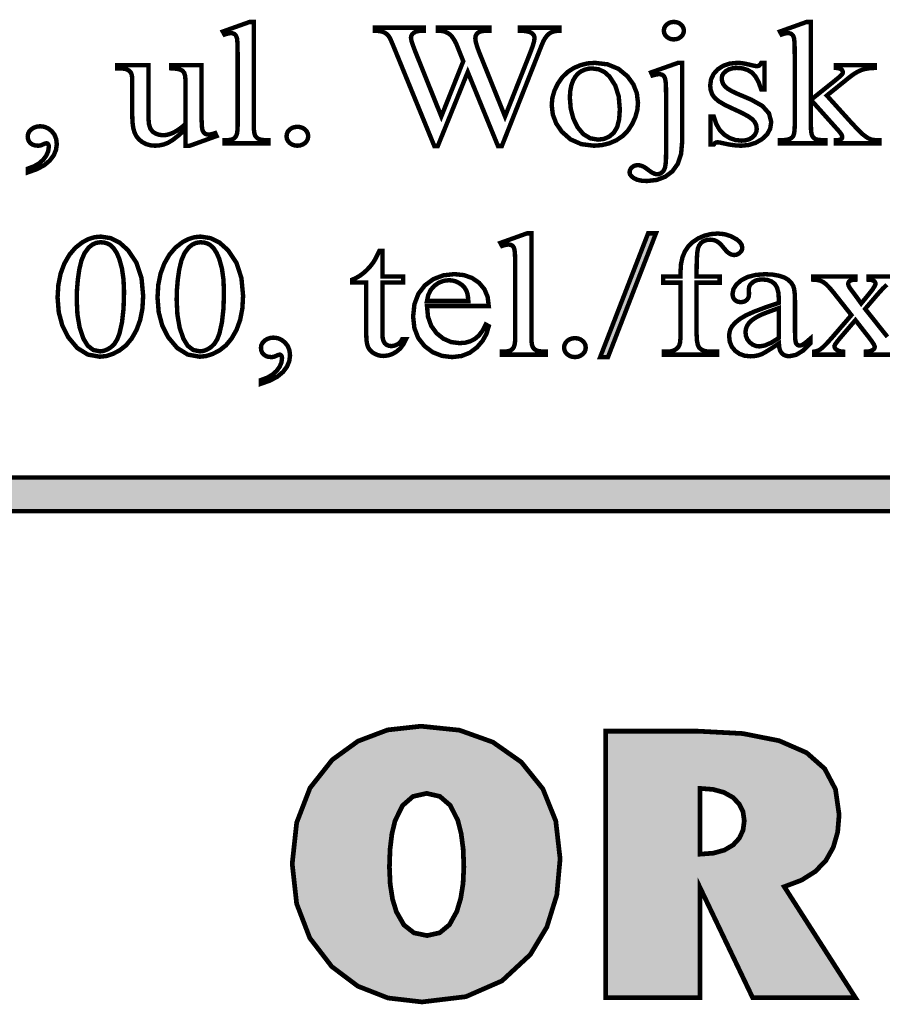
# Model space of a CAD drawing. Extents: x -2911 to 10058, y -5912 to -1002.
# Tile 31 of 43: x 8545 to 8570, y -3625 to -3596. Entities that reach past the tile are written whole.
import ezdxf

# ---------------------------------------------------------------- set-up
doc = ezdxf.new("R2010")
doc.units = 0
doc.header["$LTSCALE"] = 1.125
doc.layers.add('TAB', color=7, linetype='CONTINUOUS')
doc.layers.add('TABELKA', color=7, linetype='CONTINUOUS')

msp = doc.modelspace()

# ---------------------------------------------------------------- linework, layer by layer
at = {"layer": 'TAB', "linetype": 'Continuous', "const_width": 0.131}
for points in [[(8551.492, -3595.742), (8551.492, -3598.814), (8551.496, -3598.943), (8551.509, -3599.039), (8551.529, -3599.102), (8551.557, -3599.145), (8551.594, -3599.181), (8551.64, -3599.209), (8551.705, -3599.23), (8551.798, -3599.242), (8551.921, -3599.246), (8551.921, -3599.337), (8550.623, -3599.337), (8550.623, -3599.246), (8550.731, -3599.243), (8550.814, -3599.231), (8550.87, -3599.213), (8550.912, -3599.186), (8550.947, -3599.15), (8550.975, -3599.104), (8550.996, -3599.038), (8551.008, -3598.942), (8551.013, -3598.814), (8551.013, -3596.71), (8551.01, -3596.482), (8551.004, -3596.322), (8550.993, -3596.229), (8550.976, -3596.175), (8550.955, -3596.134), (8550.928, -3596.106), (8550.895, -3596.088), (8550.857, -3596.077), (8550.813, -3596.073), (8550.758, -3596.078), (8550.695, -3596.091), (8550.623, -3596.114), (8550.573, -3596.025), (8551.363, -3595.742)], [(8560.548, -3595.909), (8560.548, -3596.003), (8560.453, -3596.008), (8560.37, -3596.024), (8560.3, -3596.05), (8560.237, -3596.092), (8560.177, -3596.152), (8560.118, -3596.23), (8560.072, -3596.316), (8560.011, -3596.457), (8559.935, -3596.652), (8558.843, -3599.415), (8558.727, -3599.415), (8557.832, -3597.224), (8556.945, -3599.415), (8556.84, -3599.415), (8555.675, -3596.569), (8555.599, -3596.385), (8555.544, -3596.259), (8555.51, -3596.192), (8555.467, -3596.133), (8555.414, -3596.086), (8555.352, -3596.049), (8555.278, -3596.023), (8555.188, -3596.008), (8555.082, -3596.003), (8555.082, -3595.909), (8556.534, -3595.909), (8556.534, -3596.003), (8556.465, -3596.003), (8556.371, -3596.009), (8556.292, -3596.029), (8556.23, -3596.063), (8556.185, -3596.106), (8556.158, -3596.155), (8556.149, -3596.21), (8556.163, -3596.294), (8556.206, -3596.43), (8556.277, -3596.617), (8557.049, -3598.54), (8557.699, -3596.905), (8557.584, -3596.617), (8557.492, -3596.387), (8557.45, -3596.306), (8557.404, -3596.231), (8557.356, -3596.164), (8557.328, -3596.134), (8557.297, -3596.107), (8557.263, -3596.083), (8557.215, -3596.056), (8557.166, -3596.034), (8557.119, -3596.017), (8557.074, -3596.009), (8557.017, -3596.004), (8556.945, -3596.003), (8556.945, -3595.909), (8558.472, -3595.909), (8558.472, -3596.003), (8558.368, -3596.003), (8558.27, -3596.009), (8558.191, -3596.029), (8558.131, -3596.063), (8558.089, -3596.108), (8558.064, -3596.163), (8558.056, -3596.227), (8558.07, -3596.335), (8558.114, -3596.485), (8558.186, -3596.677), (8558.937, -3598.54), (8559.684, -3596.652), (8559.754, -3596.464), (8559.797, -3596.32), (8559.811, -3596.218), (8559.806, -3596.18), (8559.793, -3596.143), (8559.77, -3596.109), (8559.739, -3596.078), (8559.704, -3596.055), (8559.664, -3596.038), (8559.583, -3596.018), (8559.488, -3596.006), (8559.378, -3596.003), (8559.378, -3595.909)], [(8563.938, -3595.739), (8564.017, -3595.748), (8564.088, -3595.773), (8564.15, -3595.815), (8564.198, -3595.87), (8564.227, -3595.931), (8564.237, -3596), (8564.227, -3596.067), (8564.198, -3596.128), (8564.15, -3596.182), (8564.088, -3596.224), (8564.017, -3596.25), (8563.938, -3596.258), (8563.861, -3596.25), (8563.792, -3596.224), (8563.73, -3596.182), (8563.682, -3596.128), (8563.653, -3596.067), (8563.643, -3596), (8563.653, -3595.931), (8563.682, -3595.87), (8563.73, -3595.815), (8563.792, -3595.773), (8563.861, -3595.748)], [(8568.002, -3595.742), (8568.002, -3598.048), (8568.676, -3597.509), (8568.799, -3597.409), (8568.882, -3597.336), (8568.925, -3597.292), (8568.938, -3597.271), (8568.945, -3597.251), (8568.948, -3597.231), (8568.942, -3597.199), (8568.927, -3597.17), (8568.9, -3597.143), (8568.862, -3597.123), (8568.809, -3597.109), (8568.742, -3597.102), (8568.742, -3597.021), (8569.893, -3597.021), (8569.893, -3597.102), (8569.744, -3597.111), (8569.613, -3597.132), (8569.5, -3597.165), (8569.391, -3597.214), (8569.275, -3597.283), (8569.153, -3597.373), (8568.474, -3597.921), (8569.153, -3598.672), (8569.322, -3598.854), (8569.449, -3598.986), (8569.535, -3599.067), (8569.624, -3599.136), (8569.705, -3599.188), (8569.778, -3599.22), (8569.838, -3599.235), (8569.922, -3599.243), (8570.03, -3599.246), (8570.03, -3599.337), (8568.742, -3599.337), (8568.742, -3599.246), (8568.808, -3599.242), (8568.858, -3599.232), (8568.891, -3599.217), (8568.914, -3599.197), (8568.927, -3599.172), (8568.931, -3599.142), (8568.918, -3599.095), (8568.88, -3599.033), (8568.815, -3598.956), (8568.002, -3598.048), (8568.002, -3598.816), (8568.006, -3598.949), (8568.018, -3599.048), (8568.038, -3599.112), (8568.066, -3599.155), (8568.1, -3599.188), (8568.141, -3599.213), (8568.203, -3599.23), (8568.299, -3599.241), (8568.43, -3599.246), (8568.43, -3599.337), (8567.083, -3599.337), (8567.083, -3599.246), (8567.206, -3599.241), (8567.307, -3599.227), (8567.386, -3599.203), (8567.423, -3599.181), (8567.454, -3599.152), (8567.479, -3599.117), (8567.503, -3599.048), (8567.517, -3598.952), (8567.522, -3598.829), (8567.522, -3596.72), (8567.52, -3596.487), (8567.513, -3596.323), (8567.502, -3596.229), (8567.486, -3596.175), (8567.463, -3596.134), (8567.435, -3596.105), (8567.401, -3596.086), (8567.361, -3596.075), (8567.314, -3596.071), (8567.267, -3596.075), (8567.206, -3596.09), (8567.132, -3596.114), (8567.083, -3596.025), (8567.87, -3595.742)], [(8549.942, -3597.021), (8549.942, -3598.424), (8549.945, -3598.658), (8549.952, -3598.821), (8549.964, -3598.916), (8549.981, -3598.97), (8550.004, -3599.012), (8550.033, -3599.041), (8550.067, -3599.061), (8550.104, -3599.072), (8550.145, -3599.076), (8550.207, -3599.072), (8550.275, -3599.057), (8550.347, -3599.033), (8550.388, -3599.122), (8549.595, -3599.408), (8549.466, -3599.408), (8549.466, -3598.918), (8549.256, -3599.106), (8549.082, -3599.242), (8548.944, -3599.324), (8548.822, -3599.371), (8548.696, -3599.398), (8548.566, -3599.408), (8548.424, -3599.395), (8548.295, -3599.358), (8548.179, -3599.295), (8548.081, -3599.213), (8548.006, -3599.117), (8547.952, -3599.006), (8547.917, -3598.871), (8547.896, -3598.704), (8547.889, -3598.505), (8547.889, -3597.471), (8547.884, -3597.373), (8547.871, -3597.297), (8547.848, -3597.243), (8547.817, -3597.205), (8547.777, -3597.172), (8547.728, -3597.146), (8547.661, -3597.128), (8547.565, -3597.117), (8547.441, -3597.115), (8547.441, -3597.021), (8548.369, -3597.021), (8548.369, -3598.571), (8548.383, -3598.762), (8548.426, -3598.903), (8548.498, -3598.995), (8548.59, -3599.052), (8548.693, -3599.086), (8548.809, -3599.097), (8548.896, -3599.089), (8548.989, -3599.066), (8549.09, -3599.029), (8549.202, -3598.969), (8549.327, -3598.882), (8549.466, -3598.768), (8549.466, -3597.456), (8549.456, -3597.339), (8549.429, -3597.25), (8549.382, -3597.189), (8549.308, -3597.15), (8549.194, -3597.126), (8549.04, -3597.115), (8549.04, -3597.021)], [(8561.602, -3596.953), (8561.976, -3596.997), (8562.298, -3597.13), (8562.568, -3597.352), (8562.74, -3597.591), (8562.843, -3597.852), (8562.877, -3598.136), (8562.858, -3598.344), (8562.801, -3598.554), (8562.706, -3598.766), (8562.578, -3598.961), (8562.422, -3599.121), (8562.237, -3599.246), (8562.029, -3599.336), (8561.807, -3599.39), (8561.57, -3599.408), (8561.198, -3599.361), (8560.881, -3599.222), (8560.618, -3598.991), (8560.453, -3598.747), (8560.353, -3598.484), (8560.32, -3598.202), (8560.34, -3597.99), (8560.4, -3597.779), (8560.501, -3597.569), (8560.634, -3597.377), (8560.793, -3597.222), (8560.977, -3597.104), (8561.177, -3597.02), (8561.385, -3596.969)], [(8564.187, -3596.953), (8564.187, -3599.283), (8564.155, -3599.645), (8564.059, -3599.94), (8563.898, -3600.166), (8563.686, -3600.326), (8563.435, -3600.422), (8563.146, -3600.454), (8562.986, -3600.445), (8562.856, -3600.417), (8562.756, -3600.371), (8562.685, -3600.315), (8562.642, -3600.257), (8562.628, -3600.199), (8562.636, -3600.143), (8562.66, -3600.092), (8562.7, -3600.047), (8562.749, -3600.012), (8562.805, -3599.991), (8562.865, -3599.984), (8562.916, -3599.988), (8562.967, -3599.999), (8563.019, -3600.017), (8563.062, -3600.039), (8563.125, -3600.082), (8563.208, -3600.145), (8563.297, -3600.206), (8563.376, -3600.242), (8563.444, -3600.254), (8563.49, -3600.249), (8563.535, -3600.233), (8563.58, -3600.207), (8563.621, -3600.17), (8563.653, -3600.118), (8563.679, -3600.051), (8563.696, -3599.95), (8563.707, -3599.79), (8563.71, -3599.574), (8563.71, -3597.926), (8563.707, -3597.702), (8563.699, -3597.539), (8563.684, -3597.436), (8563.668, -3597.386), (8563.647, -3597.348), (8563.621, -3597.321), (8563.588, -3597.303), (8563.549, -3597.293), (8563.502, -3597.289), (8563.444, -3597.293), (8563.379, -3597.306), (8563.306, -3597.327), (8563.265, -3597.236), (8564.063, -3596.953)], [(8566.626, -3596.953), (8566.626, -3597.741), (8566.53, -3597.741), (8566.45, -3597.52), (8566.356, -3597.352), (8566.249, -3597.236), (8566.123, -3597.162), (8565.977, -3597.117), (8565.81, -3597.102), (8565.684, -3597.112), (8565.575, -3597.144), (8565.483, -3597.196), (8565.414, -3597.26), (8565.373, -3597.33), (8565.359, -3597.403), (8565.369, -3597.493), (8565.4, -3597.574), (8565.451, -3597.646), (8565.532, -3597.716), (8565.653, -3597.789), (8565.816, -3597.866), (8566.238, -3598.045), (8566.564, -3598.23), (8566.76, -3598.45), (8566.825, -3598.705), (8566.795, -3598.902), (8566.704, -3599.072), (8566.552, -3599.214), (8566.363, -3599.322), (8566.159, -3599.386), (8565.941, -3599.408), (8565.77, -3599.399), (8565.585, -3599.374), (8565.385, -3599.332), (8565.325, -3599.318), (8565.273, -3599.309), (8565.229, -3599.307), (8565.188, -3599.314), (8565.153, -3599.336), (8565.124, -3599.372), (8565.029, -3599.372), (8565.029, -3598.546), (8565.124, -3598.546), (8565.195, -3598.762), (8565.298, -3598.94), (8565.434, -3599.079), (8565.592, -3599.179), (8565.763, -3599.239), (8565.946, -3599.258), (8566.071, -3599.247), (8566.179, -3599.213), (8566.271, -3599.157), (8566.341, -3599.083), (8566.383, -3599.001), (8566.397, -3598.91), (8566.381, -3598.8), (8566.335, -3598.702), (8566.256, -3598.616), (8566.132, -3598.53), (8565.946, -3598.43), (8565.697, -3598.315), (8565.45, -3598.198), (8565.267, -3598.089), (8565.148, -3597.987), (8565.075, -3597.883), (8565.032, -3597.761), (8565.017, -3597.623), (8565.042, -3597.443), (8565.117, -3597.283), (8565.241, -3597.145), (8565.405, -3597.039), (8565.599, -3596.974), (8565.821, -3596.953), (8565.933, -3596.959), (8566.059, -3596.979), (8566.2, -3597.011), (8566.288, -3597.032), (8566.353, -3597.045), (8566.397, -3597.049), (8566.426, -3597.047), (8566.45, -3597.041), (8566.47, -3597.031), (8566.488, -3597.014), (8566.508, -3596.988), (8566.53, -3596.953)], [(8561.512, -3597.118), (8561.41, -3597.126), (8561.307, -3597.152), (8561.204, -3597.197), (8561.107, -3597.263), (8561.024, -3597.356), (8560.954, -3597.477), (8560.901, -3597.622), (8560.869, -3597.793), (8560.858, -3597.989), (8560.884, -3598.311), (8560.961, -3598.602), (8561.088, -3598.861), (8561.258, -3599.065), (8561.46, -3599.187), (8561.694, -3599.228), (8561.87, -3599.206), (8562.025, -3599.138), (8562.158, -3599.026), (8562.259, -3598.859), (8562.319, -3598.627), (8562.339, -3598.331), (8562.306, -3597.948), (8562.204, -3597.625), (8562.035, -3597.36), (8561.886, -3597.225), (8561.712, -3597.144)], [(8544.791, -3600.199), (8544.791, -3600.088), (8544.974, -3600.02), (8545.128, -3599.931), (8545.253, -3599.821), (8545.343, -3599.698), (8545.398, -3599.57), (8545.416, -3599.438), (8545.413, -3599.408), (8545.404, -3599.381), (8545.39, -3599.357), (8545.376, -3599.344), (8545.363, -3599.337), (8545.349, -3599.334), (8545.319, -3599.34), (8545.273, -3599.357), (8545.21, -3599.385), (8545.175, -3599.398), (8545.138, -3599.405), (8545.101, -3599.408), (8545.012, -3599.4), (8544.937, -3599.375), (8544.875, -3599.334), (8544.828, -3599.279), (8544.8, -3599.212), (8544.791, -3599.132), (8544.803, -3599.054), (8544.839, -3598.983), (8544.899, -3598.92), (8544.977, -3598.871), (8545.065, -3598.841), (8545.164, -3598.831), (8545.286, -3598.847), (8545.4, -3598.896), (8545.503, -3598.977), (8545.586, -3599.084), (8545.636, -3599.213), (8545.653, -3599.362), (8545.63, -3599.531), (8545.561, -3599.693), (8545.446, -3599.846), (8545.281, -3599.985), (8545.063, -3600.102)], [(8552.783, -3598.847), (8552.868, -3598.856), (8552.945, -3598.883), (8553.011, -3598.929), (8553.062, -3598.987), (8553.093, -3599.053), (8553.104, -3599.127), (8553.093, -3599.201), (8553.062, -3599.267), (8553.01, -3599.326), (8552.943, -3599.371), (8552.867, -3599.398), (8552.783, -3599.408), (8552.698, -3599.398), (8552.622, -3599.371), (8552.555, -3599.326), (8552.503, -3599.267), (8552.472, -3599.201), (8552.462, -3599.127), (8552.472, -3599.052), (8552.503, -3598.985), (8552.555, -3598.927), (8552.622, -3598.882), (8552.698, -3598.856)], [(8559.718, -3602.005), (8559.718, -3605.077), (8559.722, -3605.206), (8559.734, -3605.302), (8559.754, -3605.365), (8559.783, -3605.408), (8559.82, -3605.444), (8559.866, -3605.472), (8559.93, -3605.493), (8560.024, -3605.505), (8560.146, -3605.509), (8560.146, -3605.6), (8558.848, -3605.6), (8558.848, -3605.509), (8558.957, -3605.506), (8559.039, -3605.495), (8559.096, -3605.476), (8559.137, -3605.449), (8559.172, -3605.413), (8559.201, -3605.367), (8559.221, -3605.302), (8559.234, -3605.205), (8559.238, -3605.077), (8559.238, -3602.973), (8559.236, -3602.746), (8559.229, -3602.585), (8559.218, -3602.492), (8559.202, -3602.438), (8559.18, -3602.397), (8559.153, -3602.369), (8559.12, -3602.351), (8559.082, -3602.34), (8559.039, -3602.337), (8558.984, -3602.341), (8558.92, -3602.354), (8558.848, -3602.377), (8558.799, -3602.288), (8559.588, -3602.005)], [(8563.409, -3602.005), (8561.988, -3605.671), (8561.757, -3605.671), (8563.177, -3602.005)], [(8564.614, -3603.466), (8564.614, -3604.988), (8564.624, -3605.178), (8564.651, -3605.314), (8564.695, -3605.398), (8564.775, -3605.46), (8564.87, -3605.497), (8564.982, -3605.509), (8565.223, -3605.509), (8565.223, -3605.6), (8563.64, -3605.6), (8563.64, -3605.509), (8563.758, -3605.509), (8563.834, -3605.504), (8563.904, -3605.487), (8563.97, -3605.459), (8564.027, -3605.421), (8564.071, -3605.375), (8564.101, -3605.322), (8564.122, -3605.247), (8564.134, -3605.135), (8564.138, -3604.988), (8564.138, -3603.466), (8563.622, -3603.466), (8563.622, -3603.284), (8564.138, -3603.284), (8564.138, -3603.133), (8564.152, -3602.914), (8564.194, -3602.718), (8564.265, -3602.546), (8564.365, -3602.396), (8564.494, -3602.267), (8564.654, -3602.158), (8564.836, -3602.076), (8565.032, -3602.027), (8565.243, -3602.01), (8565.44, -3602.029), (8565.626, -3602.087), (8565.801, -3602.182), (8565.894, -3602.261), (8565.95, -3602.346), (8565.968, -3602.438), (8565.96, -3602.487), (8565.935, -3602.535), (8565.893, -3602.58), (8565.842, -3602.617), (8565.788, -3602.64), (8565.731, -3602.647), (8565.686, -3602.643), (8565.639, -3602.629), (8565.591, -3602.606), (8565.538, -3602.567), (8565.478, -3602.507), (8565.41, -3602.426), (8565.341, -3602.344), (8565.275, -3602.282), (8565.214, -3602.24), (8565.152, -3602.213), (8565.085, -3602.198), (8565.014, -3602.192), (8564.93, -3602.199), (8564.855, -3602.22), (8564.788, -3602.255), (8564.733, -3602.303), (8564.688, -3602.367), (8564.655, -3602.446), (8564.633, -3602.579), (8564.619, -3602.802), (8564.614, -3603.118), (8564.614, -3603.284), (8565.298, -3603.284), (8565.298, -3603.466)], [(8545.676, -3603.906), (8545.699, -3603.533), (8545.766, -3603.197), (8545.878, -3602.897), (8546.028, -3602.638), (8546.207, -3602.428), (8546.417, -3602.266), (8546.592, -3602.174), (8546.771, -3602.119), (8546.955, -3602.101), (8547.245, -3602.146), (8547.515, -3602.28), (8547.764, -3602.503), (8548.013, -3602.875), (8548.163, -3603.325), (8548.212, -3603.854), (8548.191, -3604.231), (8548.125, -3604.569), (8548.016, -3604.867), (8547.873, -3605.12), (8547.706, -3605.322), (8547.514, -3605.472), (8547.313, -3605.577), (8547.117, -3605.64), (8546.925, -3605.66), (8546.572, -3605.596), (8546.261, -3605.403), (8545.991, -3605.081), (8545.816, -3604.734), (8545.711, -3604.342)], [(8546.243, -3603.969), (8546.265, -3604.412), (8546.331, -3604.798), (8546.442, -3605.125), (8546.57, -3605.334), (8546.734, -3605.46), (8546.934, -3605.502), (8547.04, -3605.488), (8547.147, -3605.447), (8547.258, -3605.379), (8547.361, -3605.279), (8547.446, -3605.142), (8547.512, -3604.968), (8547.586, -3604.639), (8547.631, -3604.23), (8547.646, -3603.742), (8547.63, -3603.373), (8547.584, -3603.047), (8547.506, -3602.764), (8547.431, -3602.589), (8547.341, -3602.451), (8547.238, -3602.351), (8547.153, -3602.305), (8547.058, -3602.278), (8546.952, -3602.268), (8546.825, -3602.285), (8546.708, -3602.337), (8546.601, -3602.422), (8546.477, -3602.589), (8546.383, -3602.809), (8546.318, -3603.082), (8546.276, -3603.381), (8546.251, -3603.676)], [(8548.638, -3603.906), (8548.66, -3603.533), (8548.728, -3603.197), (8548.84, -3602.897), (8548.99, -3602.638), (8549.169, -3602.428), (8549.378, -3602.266), (8549.554, -3602.174), (8549.733, -3602.119), (8549.916, -3602.101), (8550.207, -3602.146), (8550.477, -3602.28), (8550.726, -3602.503), (8550.975, -3602.875), (8551.124, -3603.325), (8551.174, -3603.854), (8551.152, -3604.231), (8551.087, -3604.569), (8550.978, -3604.867), (8550.834, -3605.12), (8550.667, -3605.322), (8550.476, -3605.472), (8550.275, -3605.577), (8550.079, -3605.64), (8549.887, -3605.66), (8549.534, -3605.596), (8549.223, -3605.403), (8548.953, -3605.081), (8548.778, -3604.734), (8548.673, -3604.342)], [(8549.205, -3603.969), (8549.227, -3604.412), (8549.293, -3604.798), (8549.404, -3605.125), (8549.532, -3605.334), (8549.696, -3605.46), (8549.896, -3605.502), (8550.001, -3605.488), (8550.109, -3605.447), (8550.219, -3605.379), (8550.323, -3605.279), (8550.408, -3605.142), (8550.474, -3604.968), (8550.548, -3604.639), (8550.593, -3604.23), (8550.607, -3603.742), (8550.592, -3603.373), (8550.546, -3603.047), (8550.468, -3602.764), (8550.392, -3602.589), (8550.303, -3602.451), (8550.2, -3602.351), (8550.115, -3602.305), (8550.02, -3602.278), (8549.913, -3602.268), (8549.787, -3602.285), (8549.67, -3602.337), (8549.563, -3602.422), (8549.439, -3602.589), (8549.345, -3602.809), (8549.28, -3603.082), (8549.238, -3603.381), (8549.213, -3603.676)], [(8555.302, -3602.524), (8555.302, -3603.284), (8555.921, -3603.284), (8555.921, -3603.461), (8555.302, -3603.461), (8555.302, -3604.963), (8555.31, -3605.097), (8555.335, -3605.198), (8555.376, -3605.266), (8555.429, -3605.31), (8555.492, -3605.336), (8555.564, -3605.345), (8555.628, -3605.339), (8555.689, -3605.322), (8555.75, -3605.293), (8555.805, -3605.253), (8555.852, -3605.202), (8555.889, -3605.14), (8556.002, -3605.14), (8555.925, -3605.291), (8555.83, -3605.416), (8555.716, -3605.513), (8555.591, -3605.583), (8555.463, -3605.624), (8555.333, -3605.638), (8555.245, -3605.631), (8555.158, -3605.609), (8555.073, -3605.573), (8554.996, -3605.524), (8554.933, -3605.463), (8554.885, -3605.389), (8554.851, -3605.295), (8554.831, -3605.171), (8554.824, -3605.018), (8554.824, -3603.461), (8554.406, -3603.461), (8554.406, -3603.378), (8554.512, -3603.332), (8554.621, -3603.27), (8554.73, -3603.19), (8554.837, -3603.096), (8554.936, -3602.991), (8555.026, -3602.875), (8555.077, -3602.793), (8555.139, -3602.676), (8555.212, -3602.524)], [(8556.624, -3604.156), (8556.654, -3604.476), (8556.749, -3604.745), (8556.91, -3604.966), (8557.114, -3605.128), (8557.341, -3605.226), (8557.589, -3605.258), (8557.755, -3605.245), (8557.907, -3605.203), (8558.043, -3605.133), (8558.164, -3605.03), (8558.271, -3604.888), (8558.364, -3604.705), (8558.454, -3604.755), (8558.388, -3604.98), (8558.271, -3605.19), (8558.102, -3605.386), (8557.89, -3605.544), (8557.646, -3605.639), (8557.37, -3605.671), (8557.067, -3605.635), (8556.794, -3605.527), (8556.553, -3605.346), (8556.364, -3605.105), (8556.251, -3604.813), (8556.213, -3604.472), (8556.252, -3604.105), (8556.368, -3603.797), (8556.561, -3603.546), (8556.813, -3603.361), (8557.105, -3603.25), (8557.436, -3603.213), (8557.716, -3603.242), (8557.96, -3603.327), (8558.168, -3603.47), (8558.327, -3603.661), (8558.422, -3603.889), (8558.454, -3604.156)], [(8567.053, -3605.266), (8566.815, -3605.424), (8566.644, -3605.53), (8566.541, -3605.585), (8566.435, -3605.62), (8566.324, -3605.641), (8566.209, -3605.648), (8566.036, -3605.63), (8565.885, -3605.575), (8565.756, -3605.484), (8565.657, -3605.363), (8565.598, -3605.218), (8565.578, -3605.051), (8565.588, -3604.943), (8565.616, -3604.846), (8565.665, -3604.758), (8565.763, -3604.646), (8565.901, -3604.538), (8566.077, -3604.434), (8566.316, -3604.326), (8566.641, -3604.203), (8567.053, -3604.066), (8567.053, -3603.974), (8567.039, -3603.768), (8566.997, -3603.609), (8566.928, -3603.499), (8566.831, -3603.428), (8566.709, -3603.385), (8566.562, -3603.37), (8566.448, -3603.38), (8566.352, -3603.408), (8566.272, -3603.457), (8566.211, -3603.516), (8566.175, -3603.582), (8566.162, -3603.653), (8566.168, -3603.8), (8566.161, -3603.872), (8566.138, -3603.931), (8566.1, -3603.979), (8566.05, -3604.015), (8565.991, -3604.036), (8565.923, -3604.043), (8565.855, -3604.035), (8565.797, -3604.014), (8565.747, -3603.977), (8565.709, -3603.928), (8565.686, -3603.868), (8565.679, -3603.797), (8565.707, -3603.656), (8565.792, -3603.523), (8565.933, -3603.398), (8566.126, -3603.297), (8566.364, -3603.236), (8566.648, -3603.216), (8566.869, -3603.227), (8567.062, -3603.262), (8567.227, -3603.319), (8567.331, -3603.382), (8567.414, -3603.464), (8567.479, -3603.565), (8567.507, -3603.663), (8567.524, -3603.811), (8567.53, -3604.01), (8567.53, -3604.796), (8567.532, -3604.988), (8567.536, -3605.124), (8567.545, -3605.202), (8567.557, -3605.246), (8567.572, -3605.279), (8567.592, -3605.301), (8567.616, -3605.316), (8567.642, -3605.325), (8567.669, -3605.327), (8567.699, -3605.325), (8567.726, -3605.319), (8567.75, -3605.309), (8567.803, -3605.274), (8567.881, -3605.213), (8567.984, -3605.125), (8567.984, -3605.266), (8567.772, -3605.477), (8567.565, -3605.604), (8567.365, -3605.646), (8567.277, -3605.636), (8567.202, -3605.608), (8567.14, -3605.559), (8567.093, -3605.489), (8567.064, -3605.391)], [(8556.624, -3604.01), (8557.85, -3604.01), (8557.837, -3603.876), (8557.816, -3603.772), (8557.789, -3603.697), (8557.733, -3603.609), (8557.661, -3603.535), (8557.573, -3603.474), (8557.476, -3603.429), (8557.377, -3603.402), (8557.274, -3603.393), (8557.12, -3603.411), (8556.977, -3603.465), (8556.845, -3603.556), (8556.736, -3603.679), (8556.662, -3603.83)], [(8567.053, -3605.102), (8567.053, -3604.219), (8566.796, -3604.311), (8566.609, -3604.383), (8566.489, -3604.434), (8566.351, -3604.51), (8566.242, -3604.587), (8566.162, -3604.667), (8566.108, -3604.751), (8566.075, -3604.839), (8566.064, -3604.933), (8566.078, -3605.047), (8566.119, -3605.148), (8566.188, -3605.235), (8566.275, -3605.301), (8566.371, -3605.341), (8566.475, -3605.355), (8566.637, -3605.327), (8566.83, -3605.243)], [(8551.703, -3606.462), (8551.703, -3606.351), (8551.887, -3606.283), (8552.041, -3606.194), (8552.165, -3606.084), (8552.256, -3605.961), (8552.31, -3605.833), (8552.328, -3605.701), (8552.325, -3605.671), (8552.317, -3605.644), (8552.302, -3605.62), (8552.289, -3605.608), (8552.275, -3605.6), (8552.262, -3605.597), (8552.232, -3605.603), (8552.186, -3605.62), (8552.123, -3605.648), (8552.088, -3605.661), (8552.051, -3605.668), (8552.013, -3605.671), (8551.925, -3605.663), (8551.85, -3605.638), (8551.787, -3605.597), (8551.741, -3605.542), (8551.713, -3605.475), (8551.703, -3605.396), (8551.715, -3605.317), (8551.752, -3605.246), (8551.812, -3605.183), (8551.889, -3605.134), (8551.978, -3605.104), (8552.076, -3605.094), (8552.199, -3605.11), (8552.312, -3605.159), (8552.416, -3605.24), (8552.499, -3605.347), (8552.549, -3605.476), (8552.565, -3605.625), (8552.542, -3605.794), (8552.473, -3605.956), (8552.359, -3606.109), (8552.194, -3606.248), (8551.975, -3606.365)], [(8561.008, -3605.11), (8561.094, -3605.119), (8561.17, -3605.146), (8561.236, -3605.192), (8561.288, -3605.25), (8561.319, -3605.317), (8561.329, -3605.39), (8561.318, -3605.464), (8561.287, -3605.53), (8561.235, -3605.589), (8561.168, -3605.634), (8561.093, -3605.662), (8561.008, -3605.671), (8560.923, -3605.662), (8560.848, -3605.634), (8560.781, -3605.589), (8560.729, -3605.53), (8560.698, -3605.464), (8560.687, -3605.39), (8560.698, -3605.315), (8560.729, -3605.249), (8560.781, -3605.19), (8560.848, -3605.146), (8560.923, -3605.119)], [(8463.236, -3610.236), (8634.171, -3610.236), (8634.171, -3609.242), (8463.236, -3609.242)]]:
    msp.add_lwpolyline(points, close=True, dxfattribs=at)
for points in [[(8570.886, -3605.6), (8569.635, -3605.6), (8569.635, -3605.509), (8569.716, -3605.504), (8569.783, -3605.487), (8569.838, -3605.459), (8569.868, -3605.432), (8569.887, -3605.401), (8569.893, -3605.365), (8569.873, -3605.307), (8569.811, -3605.209), (8569.708, -3605.072), (8569.321, -3604.576), (8568.895, -3605.072), (8568.786, -3605.204), (8568.72, -3605.295), (8568.699, -3605.345), (8568.706, -3605.384), (8568.728, -3605.421), (8568.764, -3605.455), (8568.815, -3605.483), (8568.88, -3605.501), (8568.959, -3605.509), (8568.959, -3605.6), (8568.095, -3605.6), (8568.095, -3605.509), (8568.161, -3605.497), (8568.221, -3605.475), (8568.276, -3605.446), (8568.366, -3605.372), (8568.489, -3605.247), (8568.646, -3605.072), (8569.202, -3604.427), (8568.699, -3603.79), (8568.567, -3603.63), (8568.456, -3603.516), (8568.367, -3603.447), (8568.282, -3603.409), (8568.185, -3603.386), (8568.074, -3603.378), (8568.074, -3603.284), (8569.321, -3603.284), (8569.321, -3603.378), (8569.25, -3603.382), (8569.194, -3603.394), (8569.154, -3603.414), (8569.128, -3603.439), (8569.112, -3603.47), (8569.106, -3603.507), (8569.118, -3603.554), (8569.151, -3603.617), (8569.208, -3603.694), (8569.232, -3603.726), (8569.264, -3603.768), (8569.303, -3603.82), (8569.492, -3604.083), (8569.708, -3603.82), (8569.824, -3603.674), (8569.893, -3603.568), (8569.916, -3603.504), (8569.911, -3603.471), (8569.895, -3603.441), (8569.868, -3603.414), (8569.828, -3603.394), (8569.775, -3603.382), (8569.708, -3603.378), (8569.708, -3603.284), (8570.605, -3603.284)], [(8570.253, -3603.526), (8570.124, -3603.651), (8569.971, -3603.82), (8569.61, -3604.243), (8570.27, -3605.072)]]:
    msp.add_lwpolyline(points, dxfattribs=at)
at = {"layer": 'TAB', "linetype": 'Continuous'}
for points in [[(8563.409, -3602.005), (8561.988, -3605.671), (8563.177, -3602.005), (8561.757, -3605.671)], [(8463.236, -3610.236), (8634.171, -3610.236), (8463.236, -3609.242), (8634.171, -3609.242)]]:
    msp.add_solid(points, dxfattribs=at)
at = {"layer": 'TABELKA', "linetype": 'Continuous', "const_width": 0.14, "elevation": -0.043}
for points in [[(8552.63, -3620.683), (8552.762, -3619.466), (8553.157, -3618.439), (8553.816, -3617.604), (8554.58, -3617.051), (8555.457, -3616.719), (8556.448, -3616.609), (8557.587, -3616.727), (8558.577, -3617.081), (8559.418, -3617.672), (8560.057, -3618.463), (8560.441, -3619.418), (8560.569, -3620.537), (8560.471, -3621.611), (8560.177, -3622.557), (8559.687, -3623.375), (8558.846, -3624.155), (8557.776, -3624.623), (8556.476, -3624.779), (8555.468, -3624.662), (8554.577, -3624.313), (8553.802, -3623.731), (8553.151, -3622.885), (8552.761, -3621.869)], [(8561.92, -3624.653), (8561.92, -3616.755), (8564.635, -3616.755), (8565.981, -3616.826), (8567.06, -3617.039), (8567.874, -3617.394), (8568.41, -3617.868), (8568.731, -3618.479), (8568.838, -3619.227), (8568.795, -3619.746), (8568.664, -3620.2), (8568.445, -3620.589), (8568.134, -3620.912), (8567.723, -3621.171), (8567.212, -3621.364), (8569.321, -3624.653), (8566.275, -3624.653), (8564.718, -3621.396), (8564.718, -3624.653)], [(8556.613, -3618.599), (8556.209, -3618.69), (8555.897, -3618.962), (8555.676, -3619.416), (8555.584, -3619.801), (8555.529, -3620.258), (8555.511, -3620.788), (8555.534, -3621.293), (8555.603, -3621.733), (8555.717, -3622.108), (8555.94, -3622.498), (8556.238, -3622.732), (8556.613, -3622.81), (8556.641, -3622.81), (8557.001, -3622.73), (8557.29, -3622.491), (8557.509, -3622.094), (8557.624, -3621.709), (8557.693, -3621.27), (8557.716, -3620.777), (8557.696, -3620.246), (8557.636, -3619.786), (8557.537, -3619.398), (8557.312, -3618.954), (8557.004, -3618.688)], [(8564.718, -3620.4), (8565.114, -3620.37), (8565.44, -3620.279), (8565.696, -3620.128), (8565.88, -3619.928), (8565.99, -3619.69), (8566.027, -3619.416), (8565.989, -3619.142), (8565.874, -3618.908), (8565.682, -3618.714), (8565.422, -3618.569), (8565.1, -3618.481), (8564.718, -3618.452)]]:
    msp.add_lwpolyline(points, close=True, dxfattribs=at)
at = {"layer": 'TABELKA', "linetype": 'Continuous'}
for points in [[(8555.468, -3624.664, -0.043), (8554.59, -3617.057, -0.043), (8555.468, -3616.725, -0.043)], [(8555.478, -3624.668, -0.043), (8555.468, -3616.725, -0.043), (8555.478, -3616.724, -0.043)], [(8555.468, -3624.664, -0.043), (8555.468, -3616.725, -0.043), (8555.478, -3624.668, -0.043)], [(8555.521, -3624.673, -0.043), (8555.478, -3616.724, -0.043), (8555.521, -3616.719, -0.043)], [(8555.478, -3624.668, -0.043), (8555.478, -3616.724, -0.043), (8555.521, -3624.673, -0.043)], [(8555.54, -3620.264, -0.043), (8555.521, -3616.719, -0.043), (8555.54, -3616.717, -0.043)], [(8555.521, -3620.794, -0.043), (8555.521, -3616.719, -0.043), (8555.54, -3620.264, -0.043)], [(8555.595, -3619.807, -0.043), (8555.54, -3616.717, -0.043), (8555.595, -3616.711, -0.043)], [(8555.54, -3620.264, -0.043), (8555.54, -3616.717, -0.043), (8555.595, -3619.807, -0.043)], [(8555.687, -3619.421, -0.043), (8555.595, -3616.711, -0.043), (8555.687, -3616.7, -0.043)], [(8555.595, -3619.807, -0.043), (8555.595, -3616.711, -0.043), (8555.687, -3619.421, -0.043)], [(8555.907, -3618.968, -0.043), (8555.687, -3616.7, -0.043), (8555.907, -3616.676, -0.043)], [(8555.687, -3619.421, -0.043), (8555.687, -3616.7, -0.043), (8555.907, -3618.968, -0.043)], [(8556.22, -3618.695, -0.043), (8555.907, -3616.676, -0.043), (8556.22, -3616.641, -0.043)], [(8555.907, -3618.968, -0.043), (8555.907, -3616.676, -0.043), (8556.22, -3618.695, -0.043)], [(8556.459, -3618.642, -0.043), (8556.22, -3616.641, -0.043), (8556.459, -3616.614, -0.043)], [(8556.22, -3618.695, -0.043), (8556.22, -3616.641, -0.043), (8556.459, -3618.642, -0.043)], [(8556.459, -3618.642, -0.043), (8556.459, -3616.614, -0.043), (8556.624, -3618.604, -0.043)], [(8556.624, -3618.604, -0.043), (8556.459, -3616.614, -0.043), (8556.624, -3616.631, -0.043)], [(8556.624, -3618.604, -0.043), (8556.624, -3616.631, -0.043), (8557.014, -3618.693, -0.043)], [(8557.014, -3618.693, -0.043), (8556.624, -3616.631, -0.043), (8557.014, -3616.672, -0.043)], [(8557.014, -3618.693, -0.043), (8557.014, -3616.672, -0.043), (8557.322, -3618.96, -0.043)], [(8557.322, -3618.96, -0.043), (8557.014, -3616.672, -0.043), (8557.322, -3616.704, -0.043)], [(8557.322, -3618.96, -0.043), (8557.322, -3616.704, -0.043), (8557.547, -3619.404, -0.043)], [(8557.547, -3619.404, -0.043), (8557.322, -3616.704, -0.043), (8557.547, -3616.727, -0.043)], [(8557.547, -3619.404, -0.043), (8557.547, -3616.727, -0.043), (8557.597, -3619.598, -0.043)], [(8557.597, -3619.598, -0.043), (8557.547, -3616.727, -0.043), (8557.597, -3616.732, -0.043)], [(8557.597, -3619.598, -0.043), (8557.597, -3616.732, -0.043), (8557.647, -3619.791, -0.043)], [(8557.647, -3619.791, -0.043), (8557.597, -3616.732, -0.043), (8557.647, -3616.75, -0.043)], [(8557.647, -3619.791, -0.043), (8557.647, -3616.75, -0.043), (8557.706, -3620.251, -0.043)], [(8557.706, -3620.251, -0.043), (8557.647, -3616.75, -0.043), (8557.706, -3616.772, -0.043)], [(8557.706, -3620.251, -0.043), (8557.706, -3616.772, -0.043), (8557.726, -3620.783, -0.043)], [(8557.726, -3620.783, -0.043), (8557.706, -3616.772, -0.043), (8557.726, -3616.779, -0.043)], [(8557.726, -3624.636, -0.043), (8557.726, -3616.779, -0.043), (8557.786, -3624.628, -0.043)], [(8557.786, -3624.628, -0.043), (8557.726, -3616.779, -0.043), (8557.786, -3616.8, -0.043)], [(8557.786, -3624.628, -0.043), (8557.786, -3616.8, -0.043), (8558.587, -3624.278, -0.043)], [(8558.587, -3624.278, -0.043), (8557.786, -3616.8, -0.043), (8558.587, -3617.087, -0.043)], [(8561.93, -3624.659, -0.043), (8561.93, -3616.761, -0.043), (8564.645, -3624.659, -0.043)], [(8564.645, -3624.659, -0.043), (8561.93, -3616.761, -0.043), (8564.645, -3616.761, -0.043)], [(8564.645, -3624.659, -0.043), (8564.645, -3616.761, -0.043), (8564.728, -3624.659, -0.043)], [(8564.728, -3618.458, -0.043), (8564.645, -3616.761, -0.043), (8564.728, -3616.765, -0.043)], [(8564.728, -3624.659, -0.043), (8564.645, -3616.761, -0.043), (8564.728, -3621.401, -0.043)], [(8564.728, -3621.401, -0.043), (8564.645, -3616.761, -0.043), (8564.728, -3620.406, -0.043)], [(8564.728, -3620.406, -0.043), (8564.645, -3616.761, -0.043), (8564.728, -3618.458, -0.043)], [(8564.728, -3618.458, -0.043), (8564.728, -3616.765, -0.043), (8565.111, -3618.487, -0.043)], [(8565.111, -3618.487, -0.043), (8564.728, -3616.765, -0.043), (8565.111, -3616.785, -0.043)], [(8565.111, -3618.487, -0.043), (8565.111, -3616.785, -0.043), (8565.432, -3618.574, -0.043)], [(8565.432, -3618.574, -0.043), (8565.111, -3616.785, -0.043), (8565.432, -3616.802, -0.043)], [(8565.432, -3618.574, -0.043), (8565.432, -3616.802, -0.043), (8565.692, -3618.72, -0.043)], [(8565.692, -3618.72, -0.043), (8565.432, -3616.802, -0.043), (8565.692, -3616.816, -0.043)], [(8565.692, -3618.72, -0.043), (8565.692, -3616.816, -0.043), (8565.884, -3618.914, -0.043)], [(8565.884, -3618.914, -0.043), (8565.692, -3616.816, -0.043), (8565.884, -3616.826, -0.043)], [(8565.884, -3618.914, -0.043), (8565.884, -3616.826, -0.043), (8565.991, -3619.132, -0.043)], [(8565.991, -3619.132, -0.043), (8565.884, -3616.826, -0.043), (8565.991, -3616.832, -0.043)], [(8565.991, -3619.132, -0.043), (8565.991, -3616.832, -0.043), (8565.999, -3619.148, -0.043)], [(8565.999, -3619.148, -0.043), (8565.991, -3616.832, -0.043), (8565.999, -3616.833, -0.043)], [(8565.999, -3619.148, -0.043), (8565.999, -3616.833, -0.043), (8566.037, -3619.421, -0.043)], [(8566.037, -3619.421, -0.043), (8565.999, -3616.833, -0.043), (8566.037, -3616.841, -0.043)], [(8566.037, -3624.14, -0.043), (8566.037, -3616.841, -0.043), (8566.285, -3624.659, -0.043)], [(8566.285, -3624.659, -0.043), (8566.037, -3616.841, -0.043), (8566.285, -3616.89, -0.043)], [(8554.587, -3624.319, -0.043), (8553.826, -3617.609, -0.043), (8554.587, -3617.059, -0.043)], [(8554.59, -3624.32, -0.043), (8554.587, -3617.059, -0.043), (8554.59, -3617.057, -0.043)], [(8554.587, -3624.319, -0.043), (8554.587, -3617.059, -0.043), (8554.59, -3624.32, -0.043)], [(8554.59, -3624.32, -0.043), (8554.59, -3617.057, -0.043), (8555.468, -3624.664, -0.043)], [(8558.587, -3624.278, -0.043), (8558.587, -3617.087, -0.043), (8558.857, -3624.161, -0.043)], [(8558.857, -3624.161, -0.043), (8558.587, -3617.087, -0.043), (8558.857, -3617.276, -0.043)], [(8566.285, -3624.659, -0.043), (8566.285, -3616.89, -0.043), (8567.071, -3624.659, -0.043)], [(8567.071, -3624.659, -0.043), (8566.285, -3616.89, -0.043), (8567.071, -3617.045, -0.043)], [(8567.071, -3624.659, -0.043), (8567.071, -3617.045, -0.043), (8567.223, -3624.659, -0.043)], [(8567.223, -3624.659, -0.043), (8567.071, -3617.045, -0.043), (8567.223, -3617.111, -0.043)], [(8567.223, -3621.37, -0.043), (8567.223, -3617.111, -0.043), (8567.733, -3621.176, -0.043)], [(8567.733, -3621.176, -0.043), (8567.223, -3617.111, -0.043), (8567.733, -3617.334, -0.043)], [(8558.857, -3624.161, -0.043), (8558.857, -3617.276, -0.043), (8559.428, -3623.63, -0.043)], [(8559.428, -3623.63, -0.043), (8558.857, -3617.276, -0.043), (8559.428, -3617.677, -0.043)], [(8567.733, -3621.176, -0.043), (8567.733, -3617.334, -0.043), (8567.884, -3621.082, -0.043)], [(8567.884, -3621.082, -0.043), (8567.733, -3617.334, -0.043), (8567.884, -3617.4, -0.043)], [(8567.884, -3621.082, -0.043), (8567.884, -3617.4, -0.043), (8568.144, -3620.918, -0.043)], [(8568.144, -3620.918, -0.043), (8567.884, -3617.4, -0.043), (8568.144, -3617.63, -0.043)], [(8553.812, -3623.737, -0.043), (8553.168, -3618.445, -0.043), (8553.812, -3617.627, -0.043)], [(8553.826, -3623.747, -0.043), (8553.812, -3617.627, -0.043), (8553.826, -3617.609, -0.043)], [(8553.812, -3623.737, -0.043), (8553.812, -3617.627, -0.043), (8553.826, -3623.747, -0.043)], [(8553.826, -3623.747, -0.043), (8553.826, -3617.609, -0.043), (8554.587, -3624.319, -0.043)], [(8559.428, -3623.63, -0.043), (8559.428, -3617.677, -0.043), (8559.697, -3623.381, -0.043)], [(8559.697, -3623.381, -0.043), (8559.428, -3617.677, -0.043), (8559.697, -3618.01, -0.043)], [(8568.144, -3620.918, -0.043), (8568.144, -3617.63, -0.043), (8568.42, -3620.632, -0.043)], [(8568.42, -3620.632, -0.043), (8568.144, -3617.63, -0.043), (8568.42, -3617.874, -0.043)], [(8559.697, -3623.381, -0.043), (8559.697, -3618.01, -0.043), (8560.068, -3622.762, -0.043)], [(8560.068, -3622.762, -0.043), (8559.697, -3618.01, -0.043), (8560.068, -3618.468, -0.043)], [(8568.42, -3620.632, -0.043), (8568.42, -3617.874, -0.043), (8568.456, -3620.595, -0.043)], [(8568.456, -3620.595, -0.043), (8568.42, -3617.874, -0.043), (8568.456, -3617.941, -0.043)], [(8568.456, -3620.595, -0.043), (8568.456, -3617.941, -0.043), (8568.674, -3620.206, -0.043)], [(8568.674, -3620.206, -0.043), (8568.456, -3617.941, -0.043), (8568.674, -3618.356, -0.043)], [(8553.161, -3622.891, -0.043), (8552.772, -3619.472, -0.043), (8553.161, -3618.461, -0.043)], [(8553.168, -3622.899, -0.043), (8553.161, -3618.461, -0.043), (8553.168, -3618.445, -0.043)], [(8553.161, -3622.891, -0.043), (8553.161, -3618.461, -0.043), (8553.168, -3622.899, -0.043)], [(8553.168, -3622.899, -0.043), (8553.168, -3618.445, -0.043), (8553.812, -3623.737, -0.043)], [(8560.068, -3622.762, -0.043), (8560.068, -3618.468, -0.043), (8560.187, -3622.563, -0.043)], [(8560.187, -3622.563, -0.043), (8560.068, -3618.468, -0.043), (8560.187, -3618.766, -0.043)], [(8568.674, -3620.206, -0.043), (8568.674, -3618.356, -0.043), (8568.742, -3619.972, -0.043)], [(8568.742, -3619.972, -0.043), (8568.674, -3618.356, -0.043), (8568.742, -3618.485, -0.043)], [(8568.742, -3619.972, -0.043), (8568.742, -3618.485, -0.043), (8568.805, -3619.752, -0.043)], [(8568.805, -3619.752, -0.043), (8568.742, -3618.485, -0.043), (8568.805, -3618.928, -0.043)], [(8560.187, -3622.563, -0.043), (8560.187, -3618.766, -0.043), (8560.451, -3621.712, -0.043)], [(8560.451, -3621.712, -0.043), (8560.187, -3618.766, -0.043), (8560.451, -3619.423, -0.043)], [(8568.805, -3619.752, -0.043), (8568.805, -3618.928, -0.043), (8568.849, -3619.233, -0.043)], [(8552.771, -3621.875, -0.043), (8552.641, -3620.689, -0.043), (8552.771, -3619.486, -0.043)], [(8552.772, -3621.879, -0.043), (8552.771, -3619.486, -0.043), (8552.772, -3619.472, -0.043)], [(8552.771, -3621.875, -0.043), (8552.771, -3619.486, -0.043), (8552.772, -3621.879, -0.043)], [(8552.772, -3621.879, -0.043), (8552.772, -3619.472, -0.043), (8553.161, -3622.891, -0.043)], [(8560.451, -3621.712, -0.043), (8560.451, -3619.423, -0.043), (8560.481, -3621.616, -0.043)], [(8560.481, -3621.616, -0.043), (8560.451, -3619.423, -0.043), (8560.481, -3619.684, -0.043)], [(8566.037, -3624.14, -0.043), (8566, -3619.696, -0.043), (8566.037, -3619.421, -0.043)], [(8560.481, -3621.616, -0.043), (8560.481, -3619.684, -0.043), (8560.579, -3620.542, -0.043)], [(8566, -3624.063, -0.043), (8565.89, -3619.934, -0.043), (8566, -3619.696, -0.043)], [(8566, -3624.063, -0.043), (8566, -3619.696, -0.043), (8566.037, -3624.14, -0.043)], [(8565.89, -3623.832, -0.043), (8565.706, -3620.134, -0.043), (8565.89, -3619.934, -0.043)], [(8565.89, -3623.832, -0.043), (8565.89, -3619.934, -0.043), (8566, -3624.063, -0.043)], [(8565.125, -3622.231, -0.043), (8564.728, -3620.406, -0.043), (8565.125, -3620.376, -0.043)], [(8565.451, -3622.913, -0.043), (8565.125, -3620.376, -0.043), (8565.451, -3620.285, -0.043)], [(8565.125, -3622.231, -0.043), (8565.125, -3620.376, -0.043), (8565.451, -3622.913, -0.043)], [(8565.706, -3623.448, -0.043), (8565.451, -3620.285, -0.043), (8565.706, -3620.134, -0.043)], [(8565.451, -3622.913, -0.043), (8565.451, -3620.285, -0.043), (8565.706, -3623.448, -0.043)], [(8565.706, -3623.448, -0.043), (8565.706, -3620.134, -0.043), (8565.89, -3623.832, -0.043)], [(8564.728, -3621.401, -0.043), (8564.728, -3620.406, -0.043), (8565.125, -3622.231, -0.043)], [(8555.521, -3624.673, -0.043), (8555.521, -3620.794, -0.043), (8555.544, -3624.676, -0.043)], [(8555.544, -3624.676, -0.043), (8555.521, -3620.794, -0.043), (8555.544, -3621.299, -0.043)], [(8557.726, -3624.636, -0.043), (8557.703, -3621.276, -0.043), (8557.726, -3620.783, -0.043)], [(8555.544, -3624.676, -0.043), (8555.544, -3621.299, -0.043), (8555.613, -3624.684, -0.043)], [(8555.613, -3624.684, -0.043), (8555.544, -3621.299, -0.043), (8555.613, -3621.739, -0.043)], [(8557.703, -3624.638, -0.043), (8557.635, -3621.715, -0.043), (8557.703, -3621.276, -0.043)], [(8557.703, -3624.638, -0.043), (8557.703, -3621.276, -0.043), (8557.726, -3624.636, -0.043)], [(8567.223, -3624.659, -0.043), (8567.223, -3621.37, -0.043), (8569.331, -3624.659, -0.043)], [(8555.613, -3624.684, -0.043), (8555.613, -3621.739, -0.043), (8555.728, -3624.697, -0.043)], [(8555.728, -3624.697, -0.043), (8555.613, -3621.739, -0.043), (8555.728, -3622.113, -0.043)], [(8557.635, -3624.647, -0.043), (8557.52, -3622.099, -0.043), (8557.635, -3621.715, -0.043)], [(8557.635, -3624.647, -0.043), (8557.635, -3621.715, -0.043), (8557.703, -3624.638, -0.043)], [(8555.728, -3624.697, -0.043), (8555.728, -3622.113, -0.043), (8555.95, -3624.722, -0.043)], [(8555.95, -3624.722, -0.043), (8555.728, -3622.113, -0.043), (8555.95, -3622.503, -0.043)], [(8557.52, -3624.66, -0.043), (8557.301, -3622.497, -0.043), (8557.52, -3622.099, -0.043)], [(8557.52, -3624.66, -0.043), (8557.52, -3622.099, -0.043), (8557.635, -3624.647, -0.043)], [(8555.95, -3624.722, -0.043), (8555.95, -3622.503, -0.043), (8556.249, -3624.757, -0.043)], [(8556.249, -3624.757, -0.043), (8555.95, -3622.503, -0.043), (8556.249, -3622.737, -0.043)], [(8557.301, -3624.687, -0.043), (8557.011, -3622.736, -0.043), (8557.301, -3622.497, -0.043)], [(8557.301, -3624.687, -0.043), (8557.301, -3622.497, -0.043), (8557.52, -3624.66, -0.043)], [(8556.249, -3624.757, -0.043), (8556.249, -3622.737, -0.043), (8556.486, -3624.784, -0.043)], [(8556.486, -3624.784, -0.043), (8556.249, -3622.737, -0.043), (8556.486, -3622.787, -0.043)], [(8556.486, -3624.784, -0.043), (8556.486, -3622.787, -0.043), (8556.638, -3624.766, -0.043)], [(8556.638, -3624.766, -0.043), (8556.486, -3622.787, -0.043), (8556.638, -3622.818, -0.043)], [(8557.011, -3624.721, -0.043), (8556.638, -3622.818, -0.043), (8557.011, -3622.736, -0.043)], [(8556.638, -3624.766, -0.043), (8556.638, -3622.818, -0.043), (8557.011, -3624.721, -0.043)], [(8557.011, -3624.721, -0.043), (8557.011, -3622.736, -0.043), (8557.301, -3624.687, -0.043)]]:
    msp.add_solid(points, dxfattribs=at)

doc.saveas('drawing.dxf')
